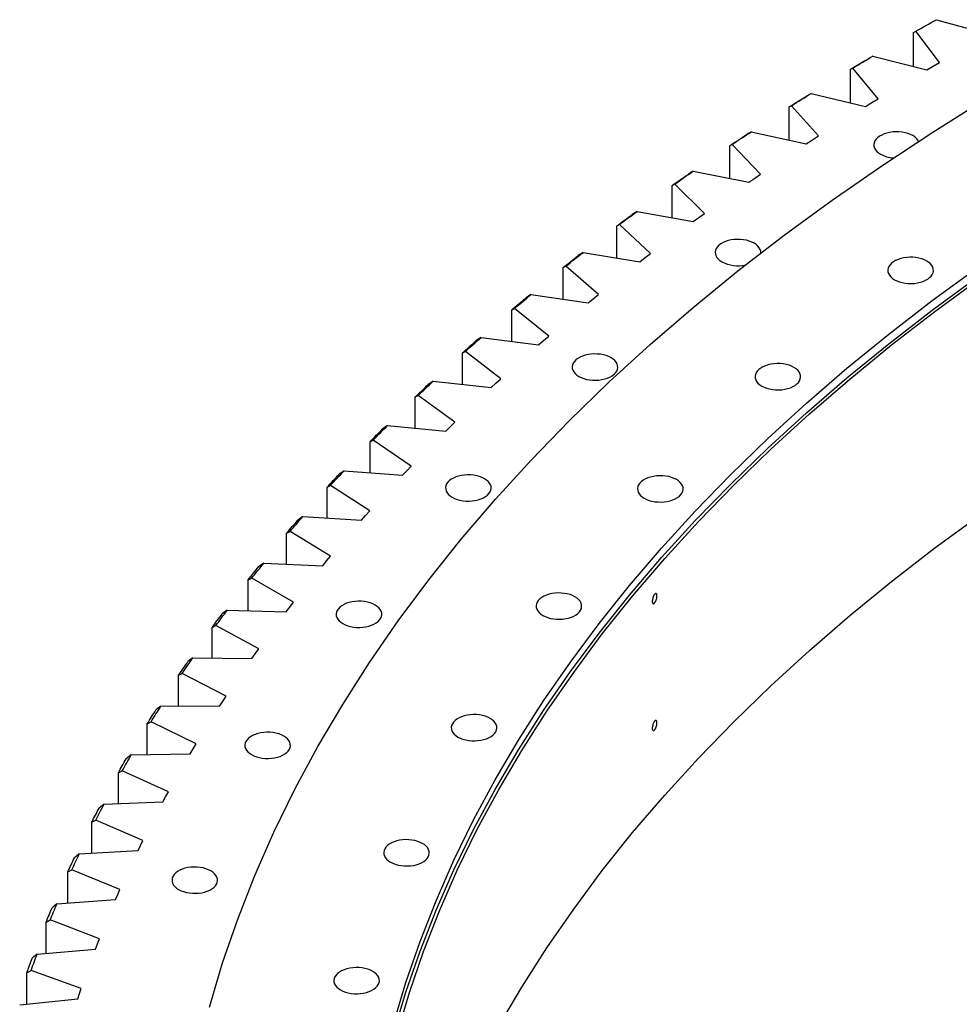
# Model space of a CAD drawing. Header units: millimetres. Extents: x -1209 to 25995, y 126471 to 147133.
# Tile 12 of 21: x 13700 to 14503, y 137928 to 138771. Entities that reach past the tile are written whole.
import ezdxf

# ---------------------------------------------------------------- set-up
doc = ezdxf.new("R2010")
doc.units = ezdxf.units.MM
doc.header["$LTSCALE"] = 100

msp = doc.modelspace()

# ---------------------------------------------------------------- linework, layer by layer
at = {"color": 7, "linetype": 'Continuous', "lineweight": 25}
for p, q in [((14483.79, 138770.79), (14529.3, 138758.23)), ((14464.32, 138759.83), (14466.05, 138760.84)), ((14464.32, 138730.73), (14464.32, 138759.83)), ((14486.52, 138734.22), (14466.05, 138760.84)), ((14429.4, 138739.68), (14425.5, 138737.41)), ((14429.4, 138739.68), (14475.51, 138727.87)), ((14410.32, 138728.4), (14412.16, 138729.44)), ((14433.92, 138703.17), (14412.16, 138729.44)), ((14475.51, 138727.87), (14481.01, 138731.05)), ((14481.01, 138731.05), (14486.52, 138734.22)), ((14410.32, 138699.69), (14410.32, 138728.4)), ((14376.55, 138707.69), (14372.6, 138705.36)), ((14376.55, 138707.69), (14423.22, 138696.63)), ((14357.87, 138696.1), (14359.82, 138697.17)), ((14357.87, 138667.75), (14357.87, 138696.1)), ((14382.86, 138671.26), (14359.82, 138697.17)), ((14423.22, 138696.63), (14428.56, 138699.9)), ((14428.56, 138699.9), (14433.92, 138703.17)), ((14325.3, 138674.85), (14321.3, 138672.45)), ((14325.3, 138674.85), (14372.49, 138664.56)), ((14377.67, 138667.92), (14382.86, 138671.26)), ((14307.03, 138662.96), (14309.09, 138664.06)), ((14307.03, 138634.93), (14307.03, 138662.96)), ((14333.39, 138638.54), (14309.09, 138664.06)), ((14372.49, 138664.56), (14377.67, 138667.92)), ((14275.67, 138641.18), (14271.64, 138638.72)), ((14275.67, 138641.18), (14323.35, 138631.67)), ((14328.36, 138635.11), (14333.39, 138638.54)), ((14257.84, 138629), (14260, 138630.14)), ((14257.84, 138601.26), (14257.84, 138629)), ((14285.54, 138605.02), (14260, 138630.14)), ((14323.35, 138631.67), (14328.36, 138635.11)), ((14227.72, 138606.72), (14223.64, 138604.19)), ((14227.72, 138606.72), (14275.84, 138597.99)), ((14280.68, 138601.51), (14285.54, 138605.02)), ((14210.32, 138594.25), (14212.59, 138595.42)), ((14210.32, 138566.77), (14210.32, 138594.25)), ((14239.35, 138570.74), (14212.59, 138595.42)), ((14275.84, 138597.99), (14280.68, 138601.51)), ((14181.47, 138571.49), (14177.36, 138568.9)), ((14181.47, 138571.49), (14230.01, 138563.55)), ((14234.67, 138567.15), (14239.35, 138570.74)), ((14230.01, 138563.55), (14234.67, 138567.15)), ((14164.54, 138558.73), (14166.9, 138559.95)), ((14164.54, 138531.49), (14164.54, 138558.73)), ((14194.86, 138535.71), (14166.9, 138559.95)), ((14136.97, 138535.52), (14132.83, 138532.85)), ((14136.97, 138535.52), (14185.87, 138528.37)), ((14190.36, 138532.04), (14194.86, 138535.71)), ((14185.87, 138528.37), (14190.36, 138532.04)), ((14120.51, 138522.49), (14122.97, 138523.74)), ((14120.51, 138495.45), (14120.51, 138522.49)), ((14152.11, 138499.97), (14122.97, 138523.74)), ((14094.25, 138498.83), (14090.08, 138496.1)), ((14094.25, 138498.83), (14143.49, 138492.49)), ((14143.49, 138492.49), (14147.79, 138496.23)), ((14147.79, 138496.23), (14152.11, 138499.97)), ((14078.27, 138485.54), (14080.84, 138486.83)), ((14078.27, 138458.67), (14078.27, 138485.54)), ((14111.13, 138463.54), (14080.84, 138486.83)), ((14053.34, 138461.46), (14049.15, 138458.66)), ((14053.34, 138461.46), (14102.87, 138455.92)), ((14102.87, 138455.92), (14106.99, 138459.74)), ((14106.99, 138459.74), (14111.13, 138463.54)), ((14037.86, 138447.91), (14040.52, 138449.25)), ((14037.86, 138421.2), (14037.86, 138447.91)), ((14071.95, 138426.47), (14040.52, 138449.25)), ((14068, 138422.59), (14071.95, 138426.47)), ((14014.29, 138423.44), (14010.07, 138420.57)), ((14014.29, 138423.44), (14064.07, 138418.71)), ((14064.07, 138418.71), (14068, 138422.59)), ((13999.32, 138409.64), (14002.07, 138411.02)), ((13999.32, 138383.06), (13999.32, 138409.64)), ((14034.6, 138388.76), (14002.07, 138411.02)), ((13977.11, 138384.79), (13972.88, 138381.86)), ((13977.11, 138384.79), (14027.1, 138380.88)), ((14027.1, 138380.88), (14030.84, 138384.83)), ((14030.84, 138384.83), (14034.6, 138388.76)), ((13962.66, 138370.75), (13965.51, 138372.18)), ((13962.66, 138344.27), (13962.66, 138370.75)), ((13999.11, 138350.46), (13965.51, 138372.18)), ((13995.55, 138346.47), (13999.11, 138350.46)), ((13941.84, 138345.56), (13937.6, 138342.55)), ((13941.84, 138345.56), (13992.01, 138342.46)), ((13992.01, 138342.46), (13995.55, 138346.47)), ((13927.93, 138331.29), (13930.86, 138332.76)), ((13927.93, 138304.88), (13927.93, 138331.29)), ((13965.52, 138311.6), (13930.86, 138332.76)), ((13958.81, 138303.49), (13962.15, 138307.55)), ((13962.15, 138307.55), (13965.52, 138311.6)), ((13908.51, 138305.76), (13904.26, 138302.68)), ((13908.51, 138305.76), (13958.81, 138303.49)), ((13895.15, 138291.27), (13898.17, 138292.79)), ((13895.15, 138264.92), (13895.15, 138291.27)), ((13933.85, 138272.2), (13898.17, 138292.79)), ((13877.15, 138265.43), (13872.88, 138262.29)), ((13877.15, 138265.43), (13927.53, 138263.98)), ((13927.53, 138263.98), (13930.68, 138268.1)), ((13930.68, 138268.1), (13933.85, 138272.2)), ((13864.34, 138250.73), (13867.44, 138252.3)), ((13864.34, 138224.41), (13864.34, 138250.73)), ((13904.12, 138232.3), (13867.44, 138252.3)), ((13901.15, 138228.15), (13904.12, 138232.3)), ((13847.77, 138224.61), (13843.5, 138221.4)), ((13847.77, 138224.61), (13898.21, 138223.99)), ((13898.21, 138223.99), (13901.15, 138228.15)), ((13835.53, 138209.7), (13838.71, 138211.32)), ((13835.53, 138183.38), (13835.53, 138209.7)), ((13876.35, 138191.93), (13838.71, 138211.32)), ((13873.59, 138187.73), (13876.35, 138191.93)), ((13820.41, 138183.32), (13816.14, 138180.04)), ((13820.41, 138183.32), (13870.85, 138183.52)), ((13870.85, 138183.52), (13873.59, 138187.73)), ((13808.74, 138168.22), (13812, 138169.89)), ((13808.74, 138141.89), (13808.74, 138168.22)), ((13850.58, 138151.13), (13812, 138169.89)), ((13848.03, 138146.88), (13850.58, 138151.13)), ((13795.08, 138141.61), (13790.81, 138138.26)), ((13795.08, 138141.61), (13845.5, 138142.63)), ((13845.5, 138142.63), (13848.03, 138146.88)), ((13783.99, 138126.32), (13787.34, 138128.05)), ((13783.99, 138099.94), (13783.99, 138126.32)), ((13826.82, 138109.92), (13787.34, 138128.05)), ((13822.15, 138101.34), (13824.47, 138105.63)), ((13824.47, 138105.63), (13826.82, 138109.92)), ((13771.81, 138099.49), (13767.54, 138096.07)), ((13771.81, 138099.49), (13822.15, 138101.34)), ((13761.31, 138084.03), (13764.73, 138085.81)), ((13761.31, 138057.59), (13761.31, 138084.03)), ((13805.08, 138068.33), (13764.73, 138085.81)), ((13800.84, 138059.69), (13802.95, 138064.01)), ((13802.95, 138064.01), (13805.08, 138068.33)), ((13750.61, 138057.02), (13746.35, 138053.53)), ((13750.61, 138057.02), (13800.84, 138059.69)), ((13740.72, 138041.38), (13744.2, 138043.23)), ((13740.72, 138014.85), (13740.72, 138041.38)), ((13785.4, 138026.41), (13744.2, 138043.23)), ((13781.58, 138017.7), (13783.48, 138022.06)), ((13783.48, 138022.06), (13785.4, 138026.41)), ((13731.5, 138014.21), (13727.26, 138010.65)), ((13731.5, 138014.21), (13781.58, 138017.7)), ((13722.22, 137998.42), (13725.77, 138000.32)), ((13722.22, 137971.78), (13722.22, 137998.42)), ((13767.78, 137984.19), (13725.77, 138000.32)), ((13764.39, 137975.42), (13766.07, 137979.8)), ((13766.07, 137979.8), (13767.78, 137984.19)), ((13714.49, 137971.11), (13710.27, 137967.48)), ((13714.49, 137971.11), (13764.39, 137975.42)), ((13705.83, 137955.17), (13709.45, 137957.13)), ((13705.83, 137928.39), (13705.83, 137955.17)), ((13752.23, 137941.69), (13709.45, 137957.13)), ((13749.27, 137932.87), (13750.74, 137937.28)), ((13750.74, 137937.28), (13752.23, 137941.69)), ((13699.61, 137927.75), (13749.27, 137932.87))]:
    msp.add_line(p, q, dxfattribs=at)
at = {"color": 7, "linetype": 'Continuous', "lineweight": 25, "flags": 128}
for points in [[(14466.05, 138760.84), (14468.26, 138762.09), (14470.47, 138763.34), (14472.69, 138764.58), (14474.9, 138765.83), (14477.12, 138767.07), (14479.34, 138768.31), (14481.57, 138769.55), (14483.79, 138770.79)], [(14410.32, 138728.4), (14412.21, 138729.53), (14414.1, 138730.66), (14415.99, 138731.79), (14417.89, 138732.91), (14419.79, 138734.04), (14421.69, 138735.17), (14423.59, 138736.29), (14425.5, 138737.41)], [(14412.16, 138729.44), (14414.3, 138730.73), (14416.45, 138732.01), (14418.6, 138733.29), (14420.76, 138734.57), (14422.91, 138735.85), (14425.07, 138737.13), (14427.23, 138738.4), (14429.4, 138739.68)], [(14357.87, 138696.1), (14359.71, 138697.26), (14361.54, 138698.42), (14363.38, 138699.58), (14365.22, 138700.74), (14367.06, 138701.89), (14368.91, 138703.05), (14370.75, 138704.21), (14372.6, 138705.36)], [(14359.82, 138697.17), (14361.9, 138698.49), (14363.99, 138699.81), (14366.08, 138701.13), (14368.17, 138702.44), (14370.26, 138703.76), (14372.35, 138705.07), (14374.45, 138706.38), (14376.55, 138707.69)], [(13861.94, 137925.79), (13873.15, 137963.48), (13886.07, 138000.98), (13900.69, 138038.27), (13916.99, 138075.33), (13934.97, 138112.13), (13954.61, 138148.65), (13975.9, 138184.85), (13998.83, 138220.73), (14023.37, 138256.24), (14049.52, 138291.37), (14077.25, 138326.09), (14106.54, 138360.39), (14137.38, 138394.22), (14169.74, 138427.58), (14203.61, 138460.44), (14238.95, 138492.78), (14275.75, 138524.57), (14313.97, 138555.8), (14353.6, 138586.44), (14394.61, 138616.46), (14436.96, 138645.86), (14480.63, 138674.61), (14525.59, 138702.68)], [(14307.03, 138662.96), (14308.81, 138664.15), (14310.59, 138665.34), (14312.37, 138666.53), (14314.15, 138667.71), (14315.94, 138668.9), (14317.72, 138670.09), (14319.51, 138671.27), (14321.3, 138672.45)], [(14309.09, 138664.06), (14311.1, 138665.42), (14313.12, 138666.77), (14315.15, 138668.12), (14317.17, 138669.47), (14319.2, 138670.81), (14321.23, 138672.16), (14323.26, 138673.5), (14325.3, 138674.85)], [(14468.49, 138666.77), (14467.91, 138667.74), (14466.77, 138669.13), (14465.31, 138670.41), (14463.56, 138671.57), (14461.56, 138672.58), (14459.33, 138673.42), (14456.93, 138674.08), (14454.39, 138674.55), (14451.77, 138674.81), (14449.11, 138674.86), (14446.46, 138674.7), (14443.87, 138674.34), (14441.4, 138673.77), (14439.08, 138673.02), (14436.96, 138672.09), (14435.08, 138671.01), (14433.47, 138669.78), (14432.16, 138668.44), (14431.19, 138667.01), (14430.56, 138665.52), (14430.28, 138663.99), (14430.37, 138662.46), (14430.83, 138660.94), (14431.63, 138659.48), (14432.78, 138658.09), (14434.23, 138656.81), (14435.98, 138655.65), (14435.98, 138655.65)], [(14257.84, 138629), (14259.55, 138630.22), (14261.27, 138631.43), (14262.99, 138632.65), (14264.72, 138633.87), (14266.44, 138635.08), (14268.17, 138636.3), (14269.9, 138637.51), (14271.64, 138638.72)], [(14260, 138630.14), (14261.95, 138631.52), (14263.9, 138632.91), (14265.85, 138634.29), (14267.81, 138635.67), (14269.77, 138637.05), (14271.74, 138638.43), (14273.7, 138639.81), (14275.67, 138641.18)], [(14210.32, 138594.25), (14211.98, 138595.49), (14213.64, 138596.74), (14215.3, 138597.98), (14216.97, 138599.23), (14218.63, 138600.47), (14220.3, 138601.71), (14221.97, 138602.95), (14223.64, 138604.19)], [(14212.59, 138595.42), (14214.47, 138596.84), (14216.35, 138598.26), (14218.24, 138599.67), (14220.13, 138601.08), (14222.02, 138602.49), (14223.92, 138603.9), (14225.82, 138605.31), (14227.72, 138606.72)], [(14333.6, 138571.18), (14333.51, 138572.69), (14333.06, 138574.2), (14332.25, 138575.67), (14331.11, 138577.05), (14329.65, 138578.34), (14327.9, 138579.5), (14325.89, 138580.51), (14323.67, 138581.35), (14321.26, 138582.01), (14318.73, 138582.47), (14316.1, 138582.73), (14313.44, 138582.79), (14310.8, 138582.63), (14308.21, 138582.27), (14305.74, 138581.7), (14303.42, 138580.95), (14301.29, 138580.02), (14299.41, 138578.93), (14297.8, 138577.71), (14296.5, 138576.37), (14295.52, 138574.94), (14294.89, 138573.45), (14294.62, 138571.92), (14294.71, 138570.39), (14295.16, 138568.87), (14295.97, 138567.41), (14297.11, 138566.02), (14298.57, 138564.73), (14300.32, 138563.58), (14300.32, 138563.58)], [(14164.54, 138558.73), (14166.13, 138560.01), (14167.73, 138561.28), (14169.33, 138562.55), (14170.93, 138563.82), (14172.54, 138565.09), (14174.14, 138566.36), (14175.75, 138567.63), (14177.36, 138568.9)], [(14166.9, 138559.95), (14168.71, 138561.4), (14170.53, 138562.84), (14172.34, 138564.29), (14174.16, 138565.73), (14175.99, 138567.17), (14177.81, 138568.61), (14179.64, 138570.05), (14181.47, 138571.49)], [(14447.92, 138548.26), (14449.92, 138547.25), (14452.15, 138546.41), (14454.55, 138545.75), (14457.09, 138545.29), (14459.71, 138545.03), (14462.37, 138544.97), (14465.02, 138545.13), (14467.61, 138545.49), (14470.08, 138546.06), (14472.4, 138546.81), (14474.52, 138547.74), (14476.4, 138548.83), (14478.01, 138550.05), (14479.32, 138551.39), (14480.29, 138552.82), (14480.92, 138554.31), (14481.2, 138555.84), (14481.1, 138557.38), (14480.65, 138558.89), (14479.85, 138560.35), (14478.7, 138561.74), (14477.24, 138563.03), (14475.5, 138564.18), (14473.49, 138565.19), (14471.26, 138566.04), (14468.86, 138566.7), (14466.32, 138567.16), (14463.7, 138567.42), (14461.04, 138567.47), (14458.39, 138567.32), (14455.81, 138566.95), (14453.33, 138566.39), (14451.01, 138565.64), (14448.89, 138564.71), (14447.01, 138563.62), (14445.4, 138562.4), (14444.1, 138561.06), (14443.12, 138559.63), (14442.49, 138558.14), (14442.22, 138556.61), (14442.31, 138555.07), (14442.76, 138553.56), (14443.57, 138552.09), (14444.71, 138550.71), (14446.17, 138549.42), (14447.92, 138548.26)], [(14019.47, 137911.39), (14029.98, 137946.7), (14042.09, 137981.83), (14055.78, 138016.78), (14071.06, 138051.5), (14087.91, 138085.98), (14106.31, 138120.19), (14126.26, 138154.12), (14147.73, 138187.73), (14170.73, 138221), (14195.23, 138253.92), (14221.21, 138286.45), (14248.66, 138318.58), (14277.55, 138350.29), (14307.87, 138381.55), (14339.6, 138412.33), (14372.72, 138442.63), (14407.2, 138472.42), (14443.01, 138501.68), (14480.14, 138530.38), (14518.56, 138558.52)], [(14019.47, 137903.22), (14029.98, 137938.53), (14042.09, 137973.67), (14055.78, 138008.61), (14071.06, 138043.33), (14087.91, 138077.81), (14106.31, 138112.03), (14126.26, 138145.95), (14147.73, 138179.56), (14170.73, 138212.84), (14195.23, 138245.75), (14221.21, 138278.29), (14248.66, 138310.42), (14277.55, 138342.12), (14307.87, 138373.38), (14339.6, 138404.17), (14372.72, 138434.47), (14407.2, 138464.26), (14443.01, 138493.51), (14480.14, 138522.22), (14518.56, 138550.35)], [(14022.44, 137902.95), (14032.93, 137938.22), (14045.02, 137973.31), (14058.7, 138008.21), (14073.96, 138042.89), (14090.78, 138077.32), (14109.16, 138111.49), (14129.08, 138145.37), (14150.54, 138178.94), (14173.5, 138212.17), (14197.97, 138245.05), (14223.92, 138277.54), (14251.33, 138309.63), (14280.19, 138341.3), (14310.47, 138372.51), (14342.16, 138403.26), (14375.23, 138433.52), (14409.67, 138463.27), (14445.44, 138492.49), (14482.52, 138521.16), (14520.89, 138549.26)], [(14122.97, 138523.74), (14124.71, 138525.22), (14126.45, 138526.69), (14128.2, 138528.17), (14129.95, 138529.64), (14131.7, 138531.11), (14133.45, 138532.58), (14135.21, 138534.05), (14136.97, 138535.52)], [(14120.51, 138522.49), (14122.04, 138523.79), (14123.57, 138525.09), (14125.11, 138526.38), (14126.65, 138527.68), (14128.19, 138528.97), (14129.73, 138530.27), (14131.28, 138531.56), (14132.83, 138532.85)], [(14078.27, 138485.54), (14079.74, 138486.86), (14081.21, 138488.18), (14082.68, 138489.51), (14084.16, 138490.83), (14085.64, 138492.15), (14087.11, 138493.47), (14088.6, 138494.78), (14090.08, 138496.1)], [(14080.84, 138486.83), (14082.5, 138488.34), (14084.17, 138489.84), (14085.84, 138491.34), (14087.52, 138492.84), (14089.2, 138494.34), (14090.88, 138495.84), (14092.56, 138497.33), (14094.25, 138498.83)], [(14177.93, 138465.5), (14179.94, 138464.49), (14182.16, 138463.65), (14184.57, 138462.99), (14187.1, 138462.53), (14189.73, 138462.26), (14192.39, 138462.21), (14195.03, 138462.37), (14197.62, 138462.73), (14200.1, 138463.3), (14202.42, 138464.05), (14204.54, 138464.98), (14206.42, 138466.06), (14208.03, 138467.29), (14209.33, 138468.63), (14210.31, 138470.06), (14210.94, 138471.55), (14211.21, 138473.08), (14211.12, 138474.61), (14210.67, 138476.13), (14209.86, 138477.59), (14208.72, 138478.98), (14207.26, 138480.26), (14205.51, 138481.42), (14203.5, 138482.43), (14201.28, 138483.27), (14198.87, 138483.93), (14196.34, 138484.4), (14193.72, 138484.66), (14191.06, 138484.71), (14188.41, 138484.56), (14185.82, 138484.19), (14183.35, 138483.63), (14181.03, 138482.88), (14178.91, 138481.95), (14177.02, 138480.86), (14175.42, 138479.64), (14174.11, 138478.3), (14173.13, 138476.87), (14172.5, 138475.37), (14172.23, 138473.85), (14172.32, 138472.31), (14172.78, 138470.8), (14173.58, 138469.33), (14174.72, 138467.94), (14176.18, 138466.66), (14177.93, 138465.5)], [(14334.36, 138457.26), (14336.36, 138456.25), (14338.59, 138455.41), (14340.99, 138454.75), (14343.53, 138454.29), (14346.15, 138454.02), (14348.81, 138453.97), (14351.46, 138454.13), (14354.04, 138454.49), (14356.52, 138455.06), (14358.84, 138455.81), (14360.96, 138456.74), (14362.84, 138457.82), (14364.45, 138459.05), (14365.75, 138460.39), (14366.73, 138461.82), (14367.36, 138463.31), (14367.63, 138464.84), (14367.54, 138466.37), (14367.09, 138467.89), (14366.28, 138469.35), (14365.14, 138470.74), (14363.68, 138472.02), (14361.93, 138473.18), (14359.93, 138474.19), (14357.7, 138475.03), (14355.3, 138475.69), (14352.76, 138476.16), (14350.14, 138476.42), (14347.48, 138476.47), (14344.83, 138476.32), (14342.25, 138475.95), (14339.77, 138475.39), (14337.45, 138474.64), (14335.33, 138473.71), (14333.45, 138472.62), (14331.84, 138471.4), (14330.53, 138470.06), (14329.56, 138468.63), (14328.93, 138467.14), (14328.66, 138465.61), (14328.75, 138464.07), (14329.2, 138462.56), (14330, 138461.09), (14331.15, 138459.71), (14332.61, 138458.42), (14334.36, 138457.26)], [(14040.52, 138449.25), (14042.12, 138450.78), (14043.71, 138452.31), (14045.31, 138453.84), (14046.91, 138455.36), (14048.51, 138456.89), (14050.12, 138458.41), (14051.73, 138459.94), (14053.34, 138461.46)], [(14037.86, 138447.91), (14039.27, 138449.26), (14040.67, 138450.6), (14042.08, 138451.95), (14043.49, 138453.29), (14044.9, 138454.64), (14046.32, 138455.98), (14047.73, 138457.32), (14049.15, 138458.66)], [(13999.32, 138409.64), (14000.65, 138411.01), (14001.99, 138412.38), (14003.33, 138413.75), (14004.68, 138415.11), (14006.02, 138416.48), (14007.37, 138417.84), (14008.72, 138419.21), (14010.07, 138420.57)], [(14002.07, 138411.02), (14003.59, 138412.58), (14005.11, 138414.13), (14006.63, 138415.69), (14008.16, 138417.24), (14009.68, 138418.79), (14011.22, 138420.34), (14012.75, 138421.89), (14014.29, 138423.44)], [(13965.51, 138372.18), (13966.95, 138373.76), (13968.39, 138375.34), (13969.84, 138376.92), (13971.29, 138378.5), (13972.74, 138380.07), (13974.19, 138381.65), (13975.65, 138383.22), (13977.11, 138384.79)], [(13962.66, 138370.75), (13963.93, 138372.15), (13965.2, 138373.53), (13966.48, 138374.92), (13967.75, 138376.31), (13969.03, 138377.7), (13970.31, 138379.09), (13971.59, 138380.47), (13972.88, 138381.86)], [(14069.61, 138362.06), (14071.62, 138361.05), (14073.84, 138360.21), (14076.25, 138359.55), (14078.78, 138359.08), (14081.41, 138358.82), (14084.07, 138358.77), (14086.71, 138358.93), (14089.3, 138359.29), (14091.77, 138359.85), (14094.09, 138360.61), (14096.22, 138361.54), (14098.1, 138362.62), (14099.71, 138363.85), (14101.01, 138365.19), (14101.99, 138366.61), (14102.62, 138368.11), (14102.89, 138369.64), (14102.8, 138371.17), (14102.35, 138372.69), (14101.54, 138374.15), (14100.4, 138375.54), (14098.94, 138376.82), (14097.19, 138377.98), (14095.18, 138378.99), (14092.96, 138379.83), (14090.55, 138380.49), (14088.02, 138380.96), (14085.39, 138381.22), (14082.73, 138381.27), (14080.09, 138381.11), (14077.5, 138380.75), (14075.02, 138380.19), (14072.7, 138379.43), (14070.58, 138378.5), (14068.7, 138377.42), (14067.09, 138376.19), (14065.79, 138374.86), (14064.81, 138373.43), (14064.18, 138371.93), (14063.91, 138370.4), (14064, 138368.87), (14064.45, 138367.36), (14065.26, 138365.89), (14066.4, 138364.5), (14067.86, 138363.22), (14069.61, 138362.06)], [(14233.85, 138361.28), (14235.85, 138360.27), (14238.08, 138359.43), (14240.48, 138358.77), (14243.02, 138358.3), (14245.64, 138358.04), (14248.3, 138357.99), (14250.95, 138358.15), (14253.53, 138358.51), (14256.01, 138359.07), (14258.33, 138359.83), (14260.45, 138360.76), (14262.33, 138361.84), (14263.94, 138363.07), (14265.24, 138364.41), (14266.22, 138365.83), (14266.85, 138367.33), (14267.12, 138368.86), (14267.03, 138370.39), (14266.58, 138371.91), (14265.77, 138373.37), (14264.63, 138374.76), (14263.17, 138376.04), (14261.42, 138377.2), (14259.42, 138378.21), (14257.19, 138379.05), (14254.79, 138379.71), (14252.25, 138380.18), (14249.63, 138380.44), (14246.97, 138380.49), (14244.32, 138380.33), (14241.74, 138379.97), (14239.26, 138379.41), (14236.94, 138378.65), (14234.82, 138377.72), (14232.94, 138376.64), (14231.33, 138375.41), (14230.02, 138374.08), (14229.05, 138372.65), (14228.42, 138371.15), (14228.15, 138369.62), (14228.24, 138368.09), (14228.69, 138366.57), (14229.49, 138365.11), (14230.64, 138363.72), (14232.1, 138362.44), (14233.85, 138361.28)], [(13927.93, 138331.29), (13929.13, 138332.7), (13930.33, 138334.11), (13931.54, 138335.52), (13932.74, 138336.92), (13933.95, 138338.33), (13935.17, 138339.74), (13936.38, 138341.15), (13937.6, 138342.55)], [(13930.86, 138332.76), (13932.23, 138334.36), (13933.59, 138335.96), (13934.96, 138337.57), (13936.33, 138339.17), (13937.7, 138340.76), (13939.08, 138342.36), (13940.46, 138343.96), (13941.84, 138345.56)], [(14109.16, 137908.99), (14129.08, 137942.87), (14150.54, 137976.44), (14173.5, 138009.67), (14197.97, 138042.55), (14223.92, 138075.04), (14251.33, 138107.13), (14280.19, 138138.79), (14310.47, 138170.01), (14342.16, 138200.76), (14375.23, 138231.02), (14409.67, 138260.77), (14445.44, 138289.99), (14482.52, 138318.66), (14520.89, 138346.76)], [(13895.15, 138291.27), (13896.28, 138292.7), (13897.41, 138294.12), (13898.54, 138295.55), (13899.68, 138296.98), (13900.82, 138298.41), (13901.96, 138299.83), (13903.11, 138301.26), (13904.26, 138302.68)], [(13898.17, 138292.79), (13899.45, 138294.41), (13900.73, 138296.04), (13902.02, 138297.66), (13903.31, 138299.28), (13904.61, 138300.9), (13905.91, 138302.52), (13907.21, 138304.14), (13908.51, 138305.76)], [(14147.04, 138260.94), (14149.05, 138259.93), (14151.27, 138259.09), (14153.68, 138258.43), (14156.21, 138257.96), (14158.83, 138257.7), (14161.49, 138257.65), (14164.14, 138257.81), (14166.73, 138258.17), (14169.2, 138258.73), (14171.52, 138259.49), (14173.64, 138260.42), (14175.53, 138261.5), (14177.13, 138262.73), (14178.44, 138264.07), (14179.42, 138265.5), (14180.05, 138266.99), (14180.32, 138268.52), (14180.23, 138270.05), (14179.77, 138271.57), (14178.97, 138273.03), (14177.83, 138274.42), (14176.37, 138275.7), (14174.62, 138276.86), (14172.61, 138277.87), (14170.39, 138278.71), (14167.98, 138279.37), (14165.45, 138279.84), (14162.82, 138280.1), (14160.16, 138280.15), (14157.52, 138279.99), (14154.93, 138279.63), (14152.45, 138279.07), (14150.13, 138278.31), (14148.01, 138277.39), (14146.13, 138276.3), (14144.52, 138275.07), (14143.22, 138273.74), (14142.24, 138272.31), (14141.61, 138270.81), (14141.34, 138269.28), (14141.43, 138267.75), (14141.88, 138266.24), (14142.69, 138264.77), (14143.83, 138263.38), (14145.29, 138262.1), (14147.04, 138260.94)], [(13867.44, 138252.3), (13868.64, 138253.94), (13869.85, 138255.59), (13871.06, 138257.23), (13872.27, 138258.87), (13873.48, 138260.51), (13874.7, 138262.15), (13875.92, 138263.79), (13877.15, 138265.43)], [(13976.06, 138253.92), (13978.07, 138252.91), (13980.29, 138252.07), (13982.69, 138251.41), (13985.23, 138250.95), (13987.85, 138250.68), (13990.51, 138250.63), (13993.16, 138250.79), (13995.75, 138251.15), (13998.22, 138251.72), (14000.54, 138252.47), (14002.66, 138253.4), (14004.55, 138254.48), (14006.15, 138255.71), (14007.46, 138257.05), (14008.43, 138258.48), (14009.06, 138259.97), (14009.34, 138261.5), (14009.25, 138263.03), (14008.79, 138264.55), (14007.99, 138266.01), (14006.84, 138267.4), (14005.39, 138268.68), (14003.64, 138269.84), (14001.63, 138270.85), (13999.4, 138271.69), (13997, 138272.35), (13994.46, 138272.82), (13991.84, 138273.08), (13989.18, 138273.13), (13986.53, 138272.98), (13983.95, 138272.61), (13981.47, 138272.05), (13979.15, 138271.3), (13977.03, 138270.37), (13975.15, 138269.28), (13973.54, 138268.06), (13972.24, 138266.72), (13971.26, 138265.29), (13970.63, 138263.79), (13970.36, 138262.27), (13970.45, 138260.73), (13970.9, 138259.22), (13971.71, 138257.75), (13972.85, 138256.36), (13974.31, 138255.08), (13976.06, 138253.92)], [(13864.34, 138250.73), (13865.4, 138252.17), (13866.46, 138253.62), (13867.52, 138255.07), (13868.59, 138256.51), (13869.66, 138257.96), (13870.73, 138259.4), (13871.81, 138260.85), (13872.88, 138262.29)], [(13838.71, 138211.32), (13839.83, 138212.99), (13840.96, 138214.65), (13842.08, 138216.31), (13843.22, 138217.97), (13844.35, 138219.63), (13845.49, 138221.29), (13846.63, 138222.95), (13847.77, 138224.61)], [(13835.53, 138209.7), (13836.51, 138211.16), (13837.5, 138212.63), (13838.5, 138214.09), (13839.49, 138215.55), (13840.49, 138217.01), (13841.49, 138218.48), (13842.5, 138219.94), (13843.5, 138221.4)], [(13812, 138169.89), (13813.04, 138171.58), (13814.08, 138173.26), (13815.13, 138174.94), (13816.18, 138176.62), (13817.23, 138178.29), (13818.29, 138179.97), (13819.35, 138181.65), (13820.41, 138183.32)], [(13808.74, 138168.22), (13809.65, 138169.7), (13810.57, 138171.18), (13811.49, 138172.66), (13812.42, 138174.13), (13813.34, 138175.61), (13814.27, 138177.09), (13815.2, 138178.57), (13816.14, 138180.04)], [(14074.5, 138156.89), (14076.51, 138155.88), (14078.73, 138155.04), (14081.14, 138154.38), (14083.67, 138153.92), (14086.3, 138153.66), (14088.96, 138153.6), (14091.6, 138153.76), (14094.19, 138154.12), (14096.67, 138154.69), (14098.99, 138155.44), (14101.11, 138156.37), (14102.99, 138157.46), (14104.6, 138158.68), (14105.9, 138160.02), (14106.88, 138161.45), (14107.51, 138162.94), (14107.78, 138164.47), (14107.69, 138166), (14107.24, 138167.52), (14106.43, 138168.98), (14105.29, 138170.37), (14103.83, 138171.66), (14102.08, 138172.81), (14100.07, 138173.82), (14097.85, 138174.67), (14095.44, 138175.33), (14092.91, 138175.79), (14090.29, 138176.05), (14087.63, 138176.1), (14084.98, 138175.95), (14082.39, 138175.58), (14079.92, 138175.02), (14077.6, 138174.27), (14075.48, 138173.34), (14073.59, 138172.25), (14071.99, 138171.03), (14070.68, 138169.69), (14069.7, 138168.26), (14069.07, 138166.77), (14068.8, 138165.24), (14068.89, 138163.7), (14069.35, 138162.19), (14070.15, 138160.72), (14071.29, 138159.34), (14072.75, 138158.05), (14074.5, 138156.89)], [(13897.88, 138141.79), (13899.89, 138140.78), (13902.11, 138139.94), (13904.52, 138139.28), (13907.06, 138138.81), (13909.68, 138138.55), (13912.34, 138138.5), (13914.99, 138138.66), (13917.57, 138139.02), (13920.05, 138139.58), (13922.37, 138140.34), (13924.49, 138141.26), (13926.37, 138142.35), (13927.98, 138143.57), (13929.28, 138144.91), (13930.26, 138146.34), (13930.89, 138147.84), (13931.16, 138149.36), (13931.07, 138150.9), (13930.62, 138152.41), (13929.81, 138153.88), (13928.67, 138155.27), (13927.21, 138156.55), (13925.46, 138157.71), (13923.45, 138158.72), (13921.23, 138159.56), (13918.83, 138160.22), (13916.29, 138160.69), (13913.67, 138160.95), (13911.01, 138161), (13908.36, 138160.84), (13905.77, 138160.48), (13903.3, 138159.91), (13900.98, 138159.16), (13898.86, 138158.23), (13896.97, 138157.15), (13895.37, 138155.92), (13894.06, 138154.58), (13893.09, 138153.15), (13892.46, 138151.66), (13892.18, 138150.13), (13892.27, 138148.6), (13892.73, 138147.08), (13893.53, 138145.62), (13894.67, 138144.23), (13896.13, 138142.95), (13897.88, 138141.79)], [(13787.34, 138128.05), (13788.29, 138129.74), (13789.25, 138131.44), (13790.22, 138133.14), (13791.18, 138134.83), (13792.15, 138136.53), (13793.12, 138138.22), (13794.1, 138139.92), (13795.08, 138141.61)], [(13783.99, 138126.32), (13784.84, 138127.81), (13785.68, 138129.3), (13786.53, 138130.8), (13787.38, 138132.29), (13788.24, 138133.78), (13789.09, 138135.27), (13789.95, 138136.76), (13790.81, 138138.26)], [(13764.73, 138085.81), (13765.6, 138087.52), (13766.48, 138089.24), (13767.36, 138090.95), (13768.24, 138092.66), (13769.13, 138094.37), (13770.02, 138096.08), (13770.91, 138097.79), (13771.81, 138099.49)], [(13761.31, 138084.03), (13762.08, 138085.53), (13762.86, 138087.04), (13763.63, 138088.55), (13764.41, 138090.05), (13765.19, 138091.56), (13765.97, 138093.06), (13766.76, 138094.57), (13767.54, 138096.07)], [(14016.7, 138049.81), (14018.71, 138048.81), (14020.93, 138047.96), (14023.34, 138047.3), (14025.87, 138046.84), (14028.5, 138046.58), (14031.16, 138046.52), (14033.8, 138046.68), (14036.39, 138047.05), (14038.87, 138047.61), (14041.19, 138048.36), (14043.31, 138049.29), (14045.19, 138050.38), (14046.8, 138051.6), (14048.1, 138052.94), (14049.08, 138054.37), (14049.71, 138055.86), (14049.98, 138057.39), (14049.89, 138058.93), (14049.44, 138060.44), (14048.63, 138061.9), (14047.49, 138063.29), (14046.03, 138064.58), (14044.28, 138065.73), (14042.27, 138066.74), (14040.05, 138067.59), (14037.64, 138068.25), (14035.11, 138068.71), (14032.49, 138068.97), (14029.83, 138069.03), (14027.18, 138068.87), (14024.59, 138068.5), (14022.12, 138067.94), (14019.8, 138067.19), (14017.68, 138066.26), (14015.79, 138065.17), (14014.19, 138063.95), (14012.88, 138062.61), (14011.9, 138061.18), (14011.27, 138059.69), (14011, 138058.16), (14011.09, 138056.62), (14011.55, 138055.11), (14012.35, 138053.65), (14013.49, 138052.26), (14014.95, 138050.97), (14016.7, 138049.81)], [(13744.2, 138043.23), (13744.99, 138044.95), (13745.78, 138046.68), (13746.58, 138048.4), (13747.38, 138050.13), (13748.18, 138051.85), (13748.99, 138053.57), (13749.79, 138055.3), (13750.61, 138057.02)], [(13740.72, 138041.38), (13741.41, 138042.9), (13742.11, 138044.42), (13742.81, 138045.94), (13743.51, 138047.46), (13744.22, 138048.98), (13744.93, 138050.49), (13745.64, 138052.01), (13746.35, 138053.53)], [(13835.59, 138026.39), (13837.6, 138025.38), (13839.82, 138024.54), (13842.23, 138023.88), (13844.76, 138023.41), (13847.39, 138023.15), (13850.05, 138023.1), (13852.69, 138023.25), (13855.28, 138023.62), (13857.75, 138024.18), (13860.07, 138024.93), (13862.2, 138025.86), (13864.08, 138026.95), (13865.69, 138028.17), (13866.99, 138029.51), (13867.97, 138030.94), (13868.6, 138032.44), (13868.87, 138033.96), (13868.78, 138035.5), (13868.33, 138037.01), (13867.52, 138038.48), (13866.38, 138039.86), (13864.92, 138041.15), (13863.17, 138042.31), (13861.16, 138043.32), (13858.94, 138044.16), (13856.53, 138044.82), (13854, 138045.28), (13851.37, 138045.55), (13848.71, 138045.6), (13846.07, 138045.44), (13843.48, 138045.08), (13841.01, 138044.51), (13838.69, 138043.76), (13836.56, 138042.83), (13834.68, 138041.75), (13833.07, 138040.52), (13831.77, 138039.18), (13830.79, 138037.75), (13830.16, 138036.26), (13829.89, 138034.73), (13829.98, 138033.2), (13830.43, 138031.68), (13831.24, 138030.22), (13832.38, 138028.83), (13833.84, 138027.55), (13835.59, 138026.39)], [(13725.77, 138000.32), (13726.48, 138002.06), (13727.18, 138003.8), (13727.89, 138005.53), (13728.61, 138007.27), (13729.33, 138009.01), (13730.05, 138010.74), (13730.77, 138012.48), (13731.5, 138014.21)], [(13722.22, 137998.42), (13722.84, 137999.95), (13723.46, 138001.48), (13724.09, 138003.01), (13724.72, 138004.54), (13725.35, 138006.07), (13725.98, 138007.59), (13726.62, 138009.12), (13727.26, 138010.65)], [(13709.45, 137957.13), (13710.07, 137958.88), (13710.69, 137960.63), (13711.32, 137962.38), (13711.95, 137964.12), (13712.58, 137965.87), (13713.21, 137967.62), (13713.85, 137969.36), (13714.49, 137971.11)], [(13705.83, 137955.17), (13706.38, 137956.71), (13706.93, 137958.25), (13707.48, 137959.79), (13708.03, 137961.33), (13708.59, 137962.87), (13709.15, 137964.4), (13709.71, 137965.94), (13710.27, 137967.48)], [(13974.02, 137940.4), (13976.02, 137939.39), (13978.25, 137938.55), (13980.65, 137937.89), (13983.19, 137937.42), (13985.81, 137937.16), (13988.47, 137937.11), (13991.12, 137937.26), (13993.7, 137937.63), (13996.18, 137938.19), (13998.5, 137938.95), (14000.62, 137939.87), (14002.5, 137940.96), (14004.11, 137942.18), (14005.41, 137943.52), (14006.39, 137944.95), (14007.02, 137946.45), (14007.29, 137947.97), (14007.2, 137949.51), (14006.75, 137951.02), (14005.94, 137952.49), (14004.8, 137953.88), (14003.34, 137955.16), (14001.59, 137956.32), (13999.59, 137957.33), (13997.36, 137958.17), (13994.96, 137958.83), (13992.42, 137959.3), (13989.8, 137959.56), (13987.14, 137959.61), (13984.49, 137959.45), (13981.91, 137959.09), (13979.43, 137958.52), (13977.11, 137957.77), (13974.99, 137956.84), (13973.11, 137955.76), (13971.5, 137954.53), (13970.19, 137953.19), (13969.22, 137951.76), (13968.59, 137950.27), (13968.32, 137948.74), (13968.41, 137947.21), (13968.86, 137945.69), (13969.66, 137944.23), (13970.81, 137942.84), (13972.27, 137941.56), (13974.02, 137940.4)]]:
    msp.add_lwpolyline(points, dxfattribs=at)
at = {"color": 7, "linetype": 'Continuous', "lineweight": 25}
for centre, radius, start, end in [((14448.8, 138679.39), 26.98, 241.6308, 265.77479), ((14314.18, 138590.65), 30.42, 242.90115, 281.80742)]:
    msp.add_arc(centre, radius, start, end, dxfattribs=at)
for points in [[(14244.75, 138277.63), (14244.75, 138277.39), (14244.74, 138277.13), (14244.69, 138276.6), (14244.65, 138276.33), (14244.55, 138275.76), (14244.49, 138275.48), (14244.34, 138274.91), (14244.26, 138274.63), (14244.07, 138274.07), (14243.97, 138273.81), (14243.75, 138273.28), (14243.63, 138273.03), (14243.39, 138272.57), (14243.26, 138272.35), (14243, 138271.96), (14242.87, 138271.78), (14242.61, 138271.48), (14242.48, 138271.35), (14242.22, 138271.15), (14242.09, 138271.07), (14241.85, 138270.97), (14241.73, 138270.95), (14241.52, 138270.97), (14241.41, 138271), (14241.23, 138271.13), (14241.14, 138271.22), (14241, 138271.45), (14240.94, 138271.59), (14240.84, 138271.92), (14240.8, 138272.1), (14240.75, 138272.51), (14240.73, 138272.74), (14240.73, 138273.22), (14240.75, 138273.47), (14240.8, 138274.01), (14240.84, 138274.28), (14240.93, 138274.84), (14241, 138275.13), (14241.14, 138275.7), (14241.23, 138275.98), (14241.41, 138276.53), (14241.51, 138276.81), (14241.73, 138277.33), (14241.85, 138277.57), (14242.09, 138278.04), (14242.22, 138278.26), (14242.47, 138278.65), (14242.61, 138278.83), (14242.87, 138279.13), (14243, 138279.26), (14243.26, 138279.46), (14243.39, 138279.54), (14243.63, 138279.64), (14243.75, 138279.66), (14243.97, 138279.65), (14244.07, 138279.61), (14244.26, 138279.49), (14244.34, 138279.4), (14244.49, 138279.17), (14244.55, 138279.02), (14244.65, 138278.7), (14244.69, 138278.51), (14244.74, 138278.1), (14244.75, 138277.87), (14244.75, 138277.63)], [(14244.75, 138169.03), (14244.75, 138168.79), (14244.74, 138168.53), (14244.69, 138168), (14244.65, 138167.73), (14244.55, 138167.16), (14244.49, 138166.88), (14244.34, 138166.31), (14244.26, 138166.03), (14244.07, 138165.47), (14243.97, 138165.21), (14243.75, 138164.68), (14243.63, 138164.43), (14243.39, 138163.97), (14243.26, 138163.75), (14243, 138163.36), (14242.87, 138163.19), (14242.61, 138162.88), (14242.48, 138162.75), (14242.22, 138162.55), (14242.09, 138162.47), (14241.85, 138162.37), (14241.73, 138162.35), (14241.52, 138162.37), (14241.41, 138162.4), (14241.23, 138162.53), (14241.14, 138162.62), (14241, 138162.85), (14240.94, 138162.99), (14240.84, 138163.32), (14240.8, 138163.5), (14240.75, 138163.91), (14240.73, 138164.14), (14240.73, 138164.62), (14240.75, 138164.87), (14240.8, 138165.41), (14240.84, 138165.68), (14240.93, 138166.24), (14241, 138166.53), (14241.14, 138167.1), (14241.23, 138167.38), (14241.41, 138167.93), (14241.51, 138168.21), (14241.73, 138168.73), (14241.85, 138168.97), (14242.09, 138169.44), (14242.22, 138169.66), (14242.47, 138170.05), (14242.61, 138170.23), (14242.87, 138170.53), (14243, 138170.66), (14243.26, 138170.86), (14243.39, 138170.94), (14243.63, 138171.04), (14243.75, 138171.06), (14243.97, 138171.05), (14244.07, 138171.01), (14244.26, 138170.89), (14244.34, 138170.8), (14244.49, 138170.57), (14244.55, 138170.42), (14244.65, 138170.1), (14244.69, 138169.91), (14244.74, 138169.5), (14244.75, 138169.27), (14244.75, 138169.03)]]:
    msp.add_open_spline(points, degree=3, knots=[0, 0, 0, 0, 0.03125, 0.03125, 0.0625, 0.0625, 0.09375, 0.09375, 0.125, 0.125, 0.15625, 0.15625, 0.1875, 0.1875, 0.21875, 0.21875, 0.25, 0.25, 0.28125, 0.28125, 0.3125, 0.3125, 0.34375, 0.34375, 0.375, 0.375, 0.40625, 0.40625, 0.4375, 0.4375, 0.46875, 0.46875, 0.5, 0.5, 0.53125, 0.53125, 0.5625, 0.5625, 0.59375, 0.59375, 0.625, 0.625, 0.65625, 0.65625, 0.6875, 0.6875, 0.71875, 0.71875, 0.75, 0.75, 0.78125, 0.78125, 0.8125, 0.8125, 0.84375, 0.84375, 0.875, 0.875, 0.90625, 0.90625, 0.9375, 0.9375, 0.96875, 0.96875, 1, 1, 1, 1], dxfattribs=at)

doc.saveas('drawing.dxf')
